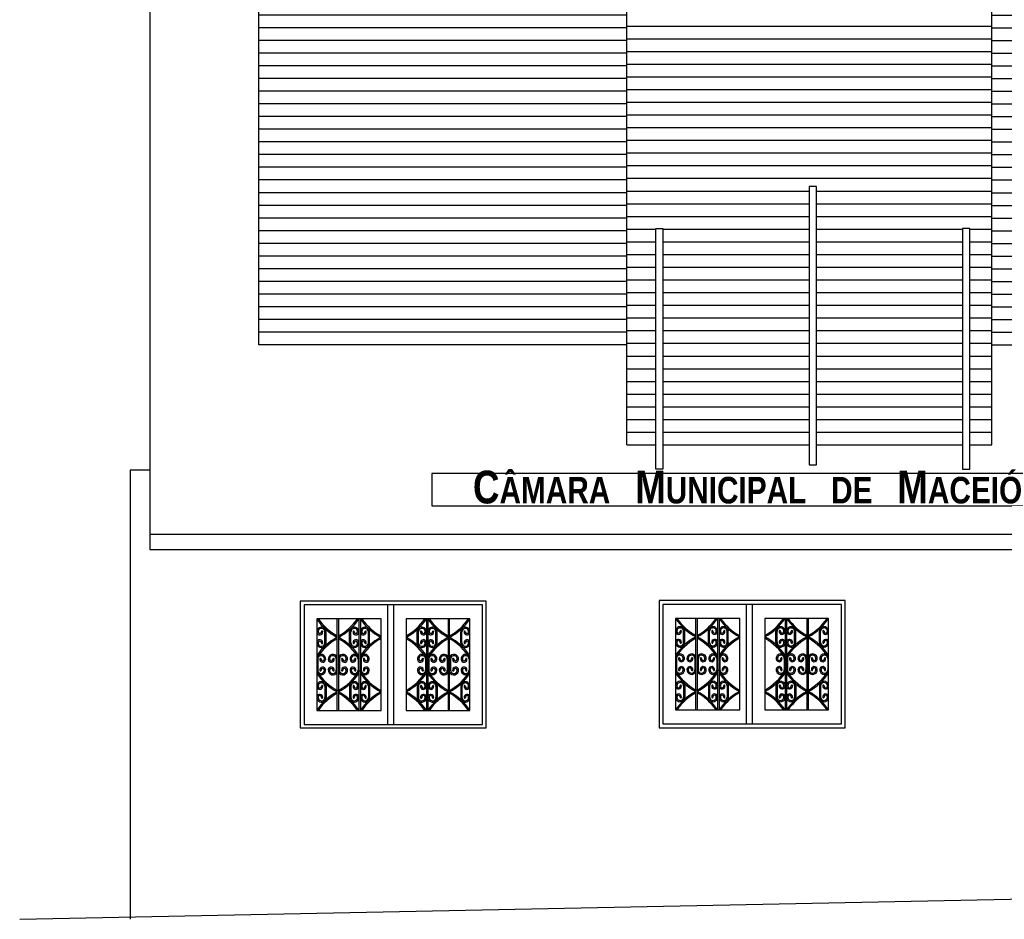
# Model space of a CAD drawing. Header units: inches. Extents: x 340 to 434, y 139 to 254.
# Tile 1 of 256: x 339.7 to 347.46, y 144.66 to 151.75. Entities that reach past the tile are written whole.
import ezdxf

# ---------------------------------------------------------------- set-up
doc = ezdxf.new("R2010")
doc.units = ezdxf.units.IN
doc.header["$MEASUREMENT"] = 0
for name, color, linetype in [('TJ-ESQUADRIA2', 2, 'Continuous'), ('TJ-FACHADA0', 8, 'Continuous'), ('TJ-FACHADA1', 1, 'Continuous'), ('TJ-FACHADA4', 4, 'Continuous'), ('TJ-FACHADA5', 5, 'Continuous')]:
    doc.layers.add(name, color=color, linetype=linetype)
doc.styles.add('AMBIENTES-50', font='sanss___.ttf', dxfattribs={"height": 0.1})

# ---------------------------------------------------------------- blocks, each defined once
blk = doc.blocks.new('*U80')
at = {"layer": 'TJ-FACHADA0'}
blk.add_line((1.4493, 0), (-1.4493, 0), dxfattribs=at)
blk = doc.blocks.new('*U81')
at = {"color": 0, "linetype": 'ByBlock', "lineweight": -2}
for p in [(0, 5.1), (0, 5), (0, 4.9), (0, 4.8), (0, 4.7), (0, 4.6), (0, 4.5), (0, 4.4), (0, 4.3), (0, 4.2), (0, 4.1), (0, 4), (0, 3.9), (0, 3.8), (0, 3.7), (0, 3.6), (0, 3.5), (0, 3.4), (0, 3.3), (0, 3.2), (0, 3.1), (0, 3), (0, 2.9), (0, 2.8), (0, 2.7), (0, 2.6), (0, 2.5), (0, 2.4), (0, 2.3), (0, 2.2), (0, 2.1), (0, 2), (0, 1.9), (0, 1.8), (0, 1.7), (0, 1.6), (0, 1.5), (0, 1.4), (0, 1.3), (0, 1.2), (0, 1.1), (0, 1), (0, 0.9), (0, 0.8), (0, 0.7), (0, 0.6), (0, 0.5), (0, 0.4), (0, 0.3), (0, 0.2), (0, 0.1), (0, 0)]:
    blk.add_blockref('*U80', p, dxfattribs=at)
blk = doc.blocks.new('*U82')
at = {"layer": 'TJ-FACHADA0'}
blk.add_line((-1.4063, 0), (1.4063, 0), dxfattribs=at)
blk = doc.blocks.new('*U83')
at = {"color": 0, "linetype": 'ByBlock', "lineweight": -2}
for p in [(0, 5.1), (0, 5), (0, 4.9), (0, 4.8), (0, 4.7), (0, 4.6), (0, 4.5), (0, 4.4), (0, 4.3), (0, 4.2), (0, 4.1), (0, 4), (0, 3.9), (0, 3.8), (0, 3.7), (0, 3.6), (0, 3.5), (0, 3.4), (0, 3.3), (0, 3.2), (0, 3.1), (0, 3), (0, 2.9), (0, 2.8), (0, 2.7), (0, 2.6), (0, 2.5), (0, 2.4), (0, 2.3), (0, 2.2), (0, 2.1), (0, 2), (0, 1.9), (0, 1.8), (0, 1.7), (0, 1.6), (0, 1.5), (0, 1.4), (0, 1.3), (0, 1.2), (0, 1.1), (0, 1), (0, 0.9), (0, 0.8), (0, 0.7), (0, 0.6), (0, 0.5), (0, 0.4), (0, 0.3), (0, 0.2), (0, 0.1), (0, 0)]:
    blk.add_blockref('*U82', p, dxfattribs=at)

msp = doc.modelspace()

# ---------------------------------------------------------------- linework, layer by layer
at = {"layer": 'TJ-ESQUADRIA2', "color": 1}
for p, q in [((345.4267, 147.1408), (345.4267, 146.1997)), ((345.4729, 147.1408), (345.4729, 146.3097)), ((342.6011, 147.1373), (342.6011, 146.1962)), ((342.6473, 147.1373), (342.6473, 146.3062)), ((342.6473, 146.3062), (342.6473, 146.1962)), ((345.4729, 146.3097), (345.4729, 146.1997))]:
    msp.add_line(p, q, dxfattribs=at)
at = {"layer": 'TJ-ESQUADRIA2', "color": 252}
for p, q in [((342.2041, 146.3062), (342.2041, 147.0273)), ((342.2157, 147.0273), (342.2157, 146.3062)), ((342.3757, 147.0273), (342.3757, 146.3062)), ((342.3873, 147.0273), (342.3873, 146.3062)), ((342.9073, 147.0273), (342.9073, 146.3062)), ((342.9189, 147.0273), (342.9189, 146.3062)), ((343.0789, 147.0273), (343.0789, 146.3062)), ((343.0905, 146.3062), (343.0905, 147.0273)), ((345.0297, 146.3097), (345.0297, 147.0308)), ((345.0413, 147.0308), (345.0413, 146.3097)), ((345.2013, 147.0308), (345.2013, 146.3097)), ((345.2129, 147.0308), (345.2129, 146.3097)), ((345.7329, 147.0308), (345.7329, 146.3097)), ((345.7445, 147.0308), (345.7445, 146.3097)), ((345.9045, 147.0308), (345.9045, 146.3097)), ((345.9161, 146.3097), (345.9161, 147.0308)), ((342.107, 146.8377), (342.107, 146.9258)), ((342.117, 146.8377), (342.117, 146.9258)), ((342.3028, 146.8377), (342.3028, 146.9258)), ((342.3128, 146.8377), (342.3128, 146.9258)), ((342.4502, 146.8377), (342.4502, 146.9258)), ((342.4602, 146.8377), (342.4602, 146.9258)), ((342.8344, 146.8377), (342.8344, 146.9258)), ((342.8444, 146.8377), (342.8444, 146.9258)), ((342.9818, 146.8377), (342.9818, 146.9258)), ((342.9918, 146.8377), (342.9918, 146.9258)), ((343.1776, 146.8377), (343.1776, 146.9258)), ((343.1876, 146.8377), (343.1876, 146.9258)), ((344.9326, 146.8411), (344.9326, 146.9292)), ((344.9426, 146.8411), (344.9426, 146.9292)), ((345.1284, 146.8411), (345.1284, 146.9292)), ((345.1384, 146.8411), (345.1384, 146.9292)), ((345.2758, 146.8411), (345.2758, 146.9292)), ((345.2858, 146.8411), (345.2858, 146.9292)), ((345.66, 146.8411), (345.66, 146.9292)), ((345.67, 146.8411), (345.67, 146.9292)), ((345.8074, 146.8411), (345.8074, 146.9292)), ((345.8174, 146.8411), (345.8174, 146.9292)), ((346.0032, 146.8411), (346.0032, 146.9292)), ((346.0132, 146.8411), (346.0132, 146.9292)), ((342.0512, 146.7108), (342.0512, 146.6227)), ((342.197, 146.7108), (342.197, 146.6227)), ((342.2228, 146.7108), (342.2228, 146.6227)), ((342.3686, 146.7108), (342.3686, 146.6227)), ((342.3944, 146.7108), (342.3944, 146.6227)), ((342.9002, 146.7108), (342.9002, 146.6227)), ((342.926, 146.7108), (342.926, 146.6227)), ((343.0718, 146.7108), (343.0718, 146.6227)), ((343.0976, 146.7108), (343.0976, 146.6227)), ((343.2434, 146.7108), (343.2434, 146.6227)), ((344.8768, 146.7143), (344.8768, 146.6262)), ((345.0226, 146.7143), (345.0226, 146.6262)), ((345.0484, 146.7143), (345.0484, 146.6262)), ((345.1942, 146.7143), (345.1942, 146.6262)), ((345.22, 146.7143), (345.22, 146.6262)), ((345.7258, 146.7143), (345.7258, 146.6262)), ((345.7516, 146.7143), (345.7516, 146.6262)), ((345.8974, 146.7143), (345.8974, 146.6262)), ((345.9232, 146.7143), (345.9232, 146.6262)), ((346.069, 146.7143), (346.069, 146.6262)), ((342.3873, 146.616), (342.3757, 146.616)), ((342.9073, 146.616), (342.9189, 146.616)), ((345.2129, 146.6195), (345.2013, 146.6195)), ((345.7329, 146.6195), (345.7445, 146.6195)), ((342.107, 146.4959), (342.107, 146.4078)), ((342.117, 146.4959), (342.117, 146.4078)), ((342.2157, 146.4632), (342.2041, 146.4632)), ((342.3028, 146.4959), (342.3028, 146.4078)), ((342.3128, 146.4959), (342.3128, 146.4078)), ((342.4502, 146.4959), (342.4502, 146.4078)), ((342.4602, 146.4959), (342.4602, 146.4078)), ((342.8344, 146.4959), (342.8344, 146.4078)), ((342.8444, 146.4959), (342.8444, 146.4078)), ((342.9818, 146.4959), (342.9818, 146.4078)), ((342.9918, 146.4959), (342.9918, 146.4078)), ((343.0789, 146.4632), (343.0905, 146.4632)), ((343.1776, 146.4959), (343.1776, 146.4078)), ((343.1876, 146.4959), (343.1876, 146.4078)), ((344.9326, 146.4993), (344.9326, 146.4112)), ((344.9426, 146.4993), (344.9426, 146.4112)), ((345.0413, 146.4667), (345.0297, 146.4667)), ((345.1284, 146.4993), (345.1284, 146.4112)), ((345.1384, 146.4993), (345.1384, 146.4112)), ((345.2758, 146.4993), (345.2758, 146.4112)), ((345.2858, 146.4993), (345.2858, 146.4112)), ((345.66, 146.4993), (345.66, 146.4112)), ((345.67, 146.4993), (345.67, 146.4112)), ((345.8074, 146.4993), (345.8074, 146.4112)), ((345.8174, 146.4993), (345.8174, 146.4112)), ((345.9045, 146.4667), (345.9161, 146.4667)), ((346.0032, 146.4993), (346.0032, 146.4112)), ((346.0132, 146.4993), (346.0132, 146.4112))]:
    msp.add_line(p, q, dxfattribs=at)
at = {"layer": 'TJ-ESQUADRIA2'}
for points in [[(341.9141, 146.1697), (343.3793, 146.1697), (343.3793, 147.1673), (341.9141, 147.1673)], [(344.7397, 146.1697), (346.2061, 146.1697), (346.2061, 147.1708), (344.7397, 147.1708)], [(344.7697, 146.1997), (346.1761, 146.1997), (346.1761, 147.1408), (344.7697, 147.1408)], [(341.9441, 146.1962), (343.3505, 146.1962), (343.3505, 147.1373), (341.9441, 147.1373)]]:
    msp.add_lwpolyline(points, close=True, dxfattribs=at)
at = {"layer": 'TJ-ESQUADRIA2', "color": 1}
for points in [[(342.5511, 147.0273), (342.0441, 147.0273), (342.0441, 146.3062), (342.5511, 146.3062)], [(342.7473, 147.0273), (342.7473, 146.3062), (343.2505, 146.3062), (343.2505, 147.0273)], [(345.3767, 147.0308), (344.8697, 147.0308), (344.8697, 146.3097), (345.3767, 146.3097)], [(345.5729, 147.0308), (345.5729, 146.3097), (346.0761, 146.3097), (346.0761, 147.0308)]]:
    msp.add_lwpolyline(points, close=True, dxfattribs=at)
at = {"layer": 'TJ-ESQUADRIA2', "color": 252}
for centre, radius, start, end in [((342.4134, 147.2724), 0.4433, 213.57369, 241.82247), ((342.4134, 147.2724), 0.4333, 214.45601, 241.11165), ((342.0064, 147.2724), 0.4433, 298.17753, 326.42631), ((342.0064, 147.2724), 0.4333, 298.88835, 325.54399), ((342.7566, 147.2724), 0.4433, 213.57369, 241.82247), ((342.7566, 147.2724), 0.4333, 214.45601, 241.11165), ((342.538, 147.2724), 0.4433, 298.17753, 326.42631), ((342.538, 147.2724), 0.4333, 298.88835, 325.54399), ((343.2882, 147.2724), 0.4433, 213.57369, 241.82247), ((343.2882, 147.2724), 0.4333, 214.45601, 241.11165), ((342.8812, 147.2724), 0.4433, 298.17753, 326.42631), ((342.8812, 147.2724), 0.4333, 298.88835, 325.54399), ((345.239, 147.2759), 0.4433, 213.57369, 241.82247), ((345.239, 147.2759), 0.4333, 214.45601, 241.11165), ((344.832, 147.2759), 0.4433, 298.17753, 326.42631), ((344.832, 147.2759), 0.4333, 298.88835, 325.54399), ((345.5822, 147.2759), 0.4433, 213.57369, 241.82247), ((345.5822, 147.2759), 0.4333, 214.45601, 241.11165), ((345.3636, 147.2759), 0.4433, 298.17753, 326.42631), ((345.3636, 147.2759), 0.4333, 298.88835, 325.54399), ((346.1138, 147.2759), 0.4433, 213.57369, 241.82247), ((346.1138, 147.2759), 0.4333, 214.45601, 241.11165), ((345.7068, 147.2759), 0.4433, 298.17753, 326.42631), ((345.7068, 147.2759), 0.4333, 298.88835, 325.54399), ((342.0806, 146.9258), 0.0365, 0, 186.83296), ((342.0674, 146.9243), 0.0232, 187.11851, 6.5474), ((342.0806, 146.9258), 0.0265, 0, 186.83296), ((342.0674, 146.9243), 0.0132, 187.11851, 6.5474), ((342.0855, 146.9267), 0.00501, 2.69298, 190.40182), ((342.3393, 146.9258), 0.0365, 353.16704, 180), ((342.3393, 146.9258), 0.0265, 353.16704, 180), ((342.3524, 146.9243), 0.0232, 173.4526, 352.88149), ((342.3343, 146.9267), 0.00501, 349.59818, 177.30702), ((342.3524, 146.9243), 0.0132, 173.4526, 352.88149), ((342.4238, 146.9258), 0.0365, 0, 186.83296), ((342.4106, 146.9243), 0.0232, 187.11851, 6.5474), ((342.4238, 146.9258), 0.0265, 0, 186.83296), ((342.4106, 146.9243), 0.0132, 187.11851, 6.5474), ((342.4287, 146.9267), 0.00501, 2.69298, 190.40182), ((342.8709, 146.9258), 0.0365, 353.16704, 180), ((342.8709, 146.9258), 0.0265, 353.16704, 180), ((342.884, 146.9243), 0.0232, 173.4526, 352.88149), ((342.8659, 146.9267), 0.00501, 349.59818, 177.30702), ((342.884, 146.9243), 0.0132, 173.4526, 352.88149), ((342.9554, 146.9258), 0.0365, 0, 186.83296), ((342.9422, 146.9243), 0.0232, 187.11851, 6.5474), ((342.9554, 146.9258), 0.0265, 0, 186.83296), ((342.9422, 146.9243), 0.0132, 187.11851, 6.5474), ((342.9603, 146.9267), 0.00501, 2.69298, 190.40182), ((343.214, 146.9258), 0.0365, 353.16704, 180), ((343.214, 146.9258), 0.0265, 353.16704, 180), ((343.2272, 146.9243), 0.0232, 173.4526, 352.88149), ((343.2091, 146.9267), 0.00501, 349.59818, 177.30702), ((343.2272, 146.9243), 0.0132, 173.4526, 352.88149), ((344.9062, 146.9292), 0.0365, 0, 186.83296), ((344.893, 146.9277), 0.0232, 187.11851, 6.5474), ((344.9062, 146.9292), 0.0265, 0, 186.83296), ((344.893, 146.9277), 0.0132, 187.11851, 6.5474), ((344.9111, 146.9301), 0.00501, 2.69298, 190.40182), ((345.1648, 146.9292), 0.0365, 353.16704, 180), ((345.1648, 146.9292), 0.0265, 353.16704, 180), ((345.178, 146.9277), 0.0232, 173.4526, 352.88149), ((345.1599, 146.9301), 0.00501, 349.59818, 177.30702), ((345.178, 146.9277), 0.0132, 173.4526, 352.88149), ((345.2494, 146.9292), 0.0365, 0, 186.83296), ((345.2362, 146.9277), 0.0232, 187.11851, 6.5474), ((345.2494, 146.9292), 0.0265, 0, 186.83296), ((345.2362, 146.9277), 0.0132, 187.11851, 6.5474), ((345.2543, 146.9301), 0.00501, 2.69298, 190.40182), ((345.6964, 146.9292), 0.0365, 353.16704, 180), ((345.6964, 146.9292), 0.0265, 353.16704, 180), ((345.7096, 146.9277), 0.0232, 173.4526, 352.88149), ((345.6915, 146.9301), 0.00501, 349.59818, 177.30702), ((345.7096, 146.9277), 0.0132, 173.4526, 352.88149), ((345.7809, 146.9292), 0.0365, 0, 186.83296), ((345.7678, 146.9277), 0.0232, 187.11851, 6.5474), ((345.7809, 146.9292), 0.0265, 0, 186.83296), ((345.7678, 146.9277), 0.0132, 187.11851, 6.5474), ((345.7859, 146.9301), 0.00501, 2.69298, 190.40182), ((346.0396, 146.9292), 0.0365, 353.16704, 180), ((346.0396, 146.9292), 0.0265, 353.16704, 180), ((346.0528, 146.9277), 0.0232, 173.4526, 352.88149), ((346.0347, 146.9301), 0.00501, 349.59818, 177.30702), ((346.0528, 146.9277), 0.0132, 173.4526, 352.88149), ((342.4134, 146.491), 0.4433, 118.17753, 146.42631), ((342.4134, 146.491), 0.4333, 118.88835, 148.47434), ((342.0806, 146.8377), 0.0365, 173.16704, 0), ((342.0674, 146.8392), 0.0232, 353.4526, 172.88149), ((342.0806, 146.8377), 0.0265, 173.16704, 0), ((342.0674, 146.8392), 0.0132, 353.4526, 172.88149), ((342.0855, 146.8368), 0.00501, 169.59818, 357.30702), ((342.0064, 146.491), 0.4433, 33.57369, 61.82247), ((342.0064, 146.491), 0.4333, 31.52566, 61.11165), ((342.3393, 146.8377), 0.0365, 180, 6.83296), ((342.3393, 146.8377), 0.0265, 180, 6.83296), ((342.3524, 146.8392), 0.0232, 7.11851, 186.5474), ((342.3343, 146.8368), 0.00501, 182.69298, 10.40182), ((342.3524, 146.8392), 0.0132, 7.11851, 186.5474), ((342.7566, 146.491), 0.4433, 118.17753, 146.42631), ((342.7566, 146.491), 0.4333, 118.88835, 148.47434), ((342.4238, 146.8377), 0.0365, 173.16704, 0), ((342.4106, 146.8392), 0.0232, 353.4526, 172.88149), ((342.4238, 146.8377), 0.0265, 173.16704, 0), ((342.4106, 146.8392), 0.0132, 353.4526, 172.88149), ((342.4287, 146.8368), 0.00501, 169.59818, 357.30702), ((342.538, 146.491), 0.4433, 33.57369, 61.82247), ((342.538, 146.491), 0.4333, 31.52566, 61.11165), ((342.8709, 146.8377), 0.0365, 180, 6.83296), ((342.8709, 146.8377), 0.0265, 180, 6.83296), ((342.884, 146.8392), 0.0232, 7.11851, 186.5474), ((342.8659, 146.8368), 0.00501, 182.69298, 10.40182), ((342.884, 146.8392), 0.0132, 7.11851, 186.5474), ((343.2882, 146.491), 0.4433, 118.17753, 146.42631), ((343.2882, 146.491), 0.4333, 118.88835, 148.47434), ((342.9554, 146.8377), 0.0365, 173.16704, 0), ((342.9422, 146.8392), 0.0232, 353.4526, 172.88149), ((342.9554, 146.8377), 0.0265, 173.16704, 0), ((342.9422, 146.8392), 0.0132, 353.4526, 172.88149), ((342.9603, 146.8368), 0.00501, 169.59818, 357.30702), ((342.8812, 146.491), 0.4433, 33.57369, 61.82247), ((342.8812, 146.491), 0.4333, 31.52566, 61.11165), ((343.214, 146.8377), 0.0365, 180, 6.83296), ((343.214, 146.8377), 0.0265, 180, 6.83296), ((343.2272, 146.8392), 0.0232, 7.11851, 186.5474), ((343.2091, 146.8368), 0.00501, 182.69298, 10.40182), ((343.2272, 146.8392), 0.0132, 7.11851, 186.5474), ((345.239, 146.4945), 0.4433, 118.17753, 146.42631), ((345.239, 146.4945), 0.4333, 118.88835, 148.47434), ((344.9062, 146.8411), 0.0365, 173.16704, 0), ((344.893, 146.8426), 0.0232, 353.4526, 172.88149), ((344.9062, 146.8411), 0.0265, 173.16704, 0), ((344.893, 146.8426), 0.0132, 353.4526, 172.88149), ((344.9111, 146.8402), 0.00501, 169.59818, 357.30702), ((344.832, 146.4945), 0.4433, 33.57369, 61.82247), ((344.832, 146.4945), 0.4333, 31.52566, 61.11165), ((345.1648, 146.8411), 0.0365, 180, 6.83296), ((345.1648, 146.8411), 0.0265, 180, 6.83296), ((345.178, 146.8426), 0.0232, 7.11851, 186.5474), ((345.1599, 146.8402), 0.00501, 182.69298, 10.40182), ((345.178, 146.8426), 0.0132, 7.11851, 186.5474), ((345.5822, 146.4945), 0.4433, 118.17753, 146.42631), ((345.5822, 146.4945), 0.4333, 118.88835, 148.47434), ((345.2494, 146.8411), 0.0365, 173.16704, 0), ((345.2362, 146.8426), 0.0232, 353.4526, 172.88149), ((345.2494, 146.8411), 0.0265, 173.16704, 0), ((345.2362, 146.8426), 0.0132, 353.4526, 172.88149), ((345.2543, 146.8402), 0.00501, 169.59818, 357.30702), ((345.3636, 146.4945), 0.4433, 33.57369, 61.82247), ((345.3636, 146.4945), 0.4333, 31.52566, 61.11165), ((345.6964, 146.8411), 0.0365, 180, 6.83296), ((345.6964, 146.8411), 0.0265, 180, 6.83296), ((345.7096, 146.8426), 0.0232, 7.11851, 186.5474), ((345.6915, 146.8402), 0.00501, 182.69298, 10.40182), ((345.7096, 146.8426), 0.0132, 7.11851, 186.5474), ((346.1138, 146.4945), 0.4433, 118.17753, 146.42631), ((346.1138, 146.4945), 0.4333, 118.88835, 148.47434), ((345.7809, 146.8411), 0.0365, 173.16704, 0), ((345.7678, 146.8426), 0.0232, 353.4526, 172.88149), ((345.7809, 146.8411), 0.0265, 173.16704, 0), ((345.7678, 146.8426), 0.0132, 353.4526, 172.88149), ((345.7859, 146.8402), 0.00501, 169.59818, 357.30702), ((345.7068, 146.4945), 0.4433, 33.57369, 61.82247), ((345.7068, 146.4945), 0.4333, 31.52566, 61.11165), ((346.0396, 146.8411), 0.0365, 180, 6.83296), ((346.0396, 146.8411), 0.0265, 180, 6.83296), ((346.0528, 146.8426), 0.0232, 7.11851, 186.5474), ((346.0347, 146.8402), 0.00501, 182.69298, 10.40182), ((346.0528, 146.8426), 0.0132, 7.11851, 186.5474), ((344.9033, 146.7143), 0.0365, 353.16704, 116.74832), ((344.9962, 146.7143), 0.0365, 22.99548, 186.83296), ((345.0749, 146.7143), 0.0365, 353.16704, 157.00452), ((345.1677, 146.7143), 0.0365, 63.25168, 186.83296), ((345.2465, 146.7143), 0.0365, 353.16704, 116.74832), ((345.6993, 146.7143), 0.0365, 63.25168, 186.83296), ((345.778, 146.7143), 0.0365, 353.16704, 116.74832), ((345.8709, 146.7143), 0.0365, 22.99548, 186.83296), ((345.9496, 146.7143), 0.0365, 353.16704, 157.00452), ((346.0425, 146.7143), 0.0365, 63.25168, 186.83296), ((342.0777, 146.7108), 0.0265, 353.16704, 180), ((342.0777, 146.7108), 0.0365, 353.16704, 116.74832), ((342.0908, 146.7093), 0.0232, 173.4526, 352.88149), ((342.0728, 146.7117), 0.00501, 349.59818, 177.30702), ((342.0908, 146.7093), 0.0132, 173.4526, 352.88149), ((342.1706, 146.7108), 0.0365, 22.99548, 186.83296), ((342.1574, 146.7093), 0.0232, 187.11851, 6.5474), ((342.1706, 146.7108), 0.0265, 0, 186.83296), ((342.1574, 146.7093), 0.0132, 187.11851, 6.5474), ((342.1755, 146.7117), 0.00501, 2.69298, 190.40182), ((342.2493, 146.7108), 0.0365, 353.16704, 157.00452), ((342.2493, 146.7108), 0.0265, 353.16704, 180), ((342.2624, 146.7093), 0.0232, 173.4526, 352.88149), ((342.2444, 146.7117), 0.00501, 349.59818, 177.30702), ((342.2624, 146.7093), 0.0132, 173.4526, 352.88149), ((342.3422, 146.7108), 0.0365, 63.25168, 186.83296), ((342.329, 146.7093), 0.0232, 187.11851, 6.5474), ((342.3422, 146.7108), 0.0265, 0, 186.83296), ((342.329, 146.7093), 0.0132, 187.11851, 6.5474), ((342.3471, 146.7117), 0.00501, 2.69298, 190.40182), ((342.4209, 146.7108), 0.0265, 353.16704, 180), ((342.4209, 146.7108), 0.0365, 353.16704, 116.74832), ((342.434, 146.7093), 0.0232, 173.4526, 352.88149), ((342.4159, 146.7117), 0.00501, 349.59818, 177.30702), ((342.434, 146.7093), 0.0132, 173.4526, 352.88149), ((342.8738, 146.7108), 0.0365, 63.25168, 186.83296), ((342.8606, 146.7093), 0.0232, 187.11851, 6.5474), ((342.8738, 146.7108), 0.0265, 0, 186.83296), ((342.8606, 146.7093), 0.0132, 187.11851, 6.5474), ((342.8787, 146.7117), 0.00501, 2.69298, 190.40182), ((342.9525, 146.7108), 0.0265, 353.16704, 180), ((342.9525, 146.7108), 0.0365, 353.16704, 116.74832), ((342.9656, 146.7093), 0.0232, 173.4526, 352.88149), ((342.9475, 146.7117), 0.00501, 349.59818, 177.30702), ((342.9656, 146.7093), 0.0132, 173.4526, 352.88149), ((343.0453, 146.7108), 0.0365, 22.99548, 186.83296), ((343.0322, 146.7093), 0.0232, 187.11851, 6.5474), ((343.0453, 146.7108), 0.0265, 0, 186.83296), ((343.0322, 146.7093), 0.0132, 187.11851, 6.5474), ((343.0503, 146.7117), 0.00501, 2.69298, 190.40182), ((343.1241, 146.7108), 0.0365, 353.16704, 157.00452), ((343.1241, 146.7108), 0.0265, 353.16704, 180), ((343.1372, 146.7093), 0.0232, 173.4526, 352.88149), ((343.1191, 146.7117), 0.00501, 349.59818, 177.30702), ((343.1372, 146.7093), 0.0132, 173.4526, 352.88149), ((343.2169, 146.7108), 0.0365, 63.25168, 186.83296), ((343.2038, 146.7093), 0.0232, 187.11851, 6.5474), ((343.2169, 146.7108), 0.0265, 0, 186.83296), ((343.2038, 146.7093), 0.0132, 187.11851, 6.5474), ((343.2219, 146.7117), 0.00501, 2.69298, 190.40182), ((344.9033, 146.7143), 0.0265, 353.16704, 180), ((344.9164, 146.7128), 0.0232, 173.4526, 352.88149), ((344.8983, 146.7152), 0.00501, 349.59818, 177.30702), ((344.9164, 146.7128), 0.0132, 173.4526, 352.88149), ((344.983, 146.7128), 0.0232, 187.11851, 6.5474), ((344.9962, 146.7143), 0.0265, 0, 186.83296), ((344.983, 146.7128), 0.0132, 187.11851, 6.5474), ((345.0011, 146.7152), 0.00501, 2.69298, 190.40182), ((345.0749, 146.7143), 0.0265, 353.16704, 180), ((345.088, 146.7128), 0.0232, 173.4526, 352.88149), ((345.0699, 146.7152), 0.00501, 349.59818, 177.30702), ((345.088, 146.7128), 0.0132, 173.4526, 352.88149), ((345.1546, 146.7128), 0.0232, 187.11851, 6.5474), ((345.1677, 146.7143), 0.0265, 0, 186.83296), ((345.1546, 146.7128), 0.0132, 187.11851, 6.5474), ((345.1727, 146.7152), 0.00501, 2.69298, 190.40182), ((345.2465, 146.7143), 0.0265, 353.16704, 180), ((345.2596, 146.7128), 0.0232, 173.4526, 352.88149), ((345.2415, 146.7152), 0.00501, 349.59818, 177.30702), ((345.2596, 146.7128), 0.0132, 173.4526, 352.88149), ((345.6862, 146.7128), 0.0232, 187.11851, 6.5474), ((345.6993, 146.7143), 0.0265, 0, 186.83296), ((345.6862, 146.7128), 0.0132, 187.11851, 6.5474), ((345.7043, 146.7152), 0.00501, 2.69298, 190.40182), ((345.778, 146.7143), 0.0265, 353.16704, 180), ((345.7912, 146.7128), 0.0232, 173.4526, 352.88149), ((345.7731, 146.7152), 0.00501, 349.59818, 177.30702), ((345.7912, 146.7128), 0.0132, 173.4526, 352.88149), ((345.8578, 146.7128), 0.0232, 187.11851, 6.5474), ((345.8709, 146.7143), 0.0265, 0, 186.83296), ((345.8578, 146.7128), 0.0132, 187.11851, 6.5474), ((345.8759, 146.7152), 0.00501, 2.69298, 190.40182), ((345.9496, 146.7143), 0.0265, 353.16704, 180), ((345.9628, 146.7128), 0.0232, 173.4526, 352.88149), ((345.9447, 146.7152), 0.00501, 349.59818, 177.30702), ((345.9628, 146.7128), 0.0132, 173.4526, 352.88149), ((346.0294, 146.7128), 0.0232, 187.11851, 6.5474), ((346.0425, 146.7143), 0.0265, 0, 186.83296), ((346.0294, 146.7128), 0.0132, 187.11851, 6.5474), ((346.0474, 146.7152), 0.00501, 2.69298, 190.40182), ((342.4134, 146.8425), 0.4333, 211.52566, 241.11165), ((342.4134, 146.8425), 0.4433, 213.57369, 241.82247), ((342.0777, 146.6227), 0.0265, 180, 6.83296), ((342.0777, 146.6227), 0.0365, 243.25168, 6.83296), ((342.0908, 146.6242), 0.0232, 7.11851, 186.5474), ((342.0728, 146.6218), 0.00501, 182.69298, 10.40182), ((342.0908, 146.6242), 0.0132, 7.11851, 186.5474), ((342.1706, 146.6227), 0.0365, 173.16704, 337.00452), ((342.1574, 146.6242), 0.0232, 353.4526, 172.88149), ((342.1706, 146.6227), 0.0265, 173.16704, 0), ((342.1574, 146.6242), 0.0132, 353.4526, 172.88149), ((342.1755, 146.6218), 0.00501, 169.59818, 357.30702), ((342.2493, 146.6227), 0.0365, 202.99548, 6.83296), ((342.0064, 146.8425), 0.4333, 298.88835, 328.47434), ((342.0064, 146.8425), 0.4433, 298.17753, 326.42631), ((342.2493, 146.6227), 0.0265, 180, 6.83296), ((342.2624, 146.6242), 0.0232, 7.11851, 186.5474), ((342.2444, 146.6218), 0.00501, 182.69298, 10.40182), ((342.2624, 146.6242), 0.0132, 7.11851, 186.5474), ((342.3422, 146.6227), 0.0365, 173.16704, 296.74832), ((342.329, 146.6242), 0.0232, 353.4526, 172.88149), ((342.3422, 146.6227), 0.0265, 173.16704, 0), ((342.329, 146.6242), 0.0132, 353.4526, 172.88149), ((342.3471, 146.6218), 0.00501, 169.59818, 357.30702), ((342.7566, 146.8425), 0.4333, 211.52566, 241.11165), ((342.7566, 146.8425), 0.4433, 213.57369, 241.82247), ((342.4209, 146.6227), 0.0265, 180, 6.83296), ((342.4209, 146.6227), 0.0365, 243.25168, 6.83296), ((342.434, 146.6242), 0.0232, 7.11851, 186.5474), ((342.4159, 146.6218), 0.00501, 182.69298, 10.40182), ((342.434, 146.6242), 0.0132, 7.11851, 186.5474), ((342.538, 146.8425), 0.4333, 298.88835, 328.47434), ((342.538, 146.8425), 0.4433, 298.17753, 326.42631), ((342.8738, 146.6227), 0.0365, 173.16704, 296.74832), ((342.8606, 146.6242), 0.0232, 353.4526, 172.88149), ((342.8738, 146.6227), 0.0265, 173.16704, 0), ((342.8606, 146.6242), 0.0132, 353.4526, 172.88149), ((342.8787, 146.6218), 0.00501, 169.59818, 357.30702), ((343.2882, 146.8425), 0.4333, 211.52566, 241.11165), ((343.2882, 146.8425), 0.4433, 213.57369, 241.82247), ((342.9525, 146.6227), 0.0265, 180, 6.83296), ((342.9525, 146.6227), 0.0365, 243.25168, 6.83296), ((342.9656, 146.6242), 0.0232, 7.11851, 186.5474), ((342.9475, 146.6218), 0.00501, 182.69298, 10.40182), ((342.9656, 146.6242), 0.0132, 7.11851, 186.5474), ((343.0453, 146.6227), 0.0365, 173.16704, 337.00452), ((343.0322, 146.6242), 0.0232, 353.4526, 172.88149), ((343.0453, 146.6227), 0.0265, 173.16704, 0), ((343.0322, 146.6242), 0.0132, 353.4526, 172.88149), ((343.0503, 146.6218), 0.00501, 169.59818, 357.30702), ((343.1241, 146.6227), 0.0365, 202.99548, 6.83296), ((342.8812, 146.8425), 0.4333, 298.88835, 328.47434), ((342.8812, 146.8425), 0.4433, 298.17753, 326.42631), ((343.1241, 146.6227), 0.0265, 180, 6.83296), ((343.1372, 146.6242), 0.0232, 7.11851, 186.5474), ((343.1191, 146.6218), 0.00501, 182.69298, 10.40182), ((343.1372, 146.6242), 0.0132, 7.11851, 186.5474), ((343.2169, 146.6227), 0.0365, 173.16704, 296.74832), ((343.2038, 146.6242), 0.0232, 353.4526, 172.88149), ((343.2169, 146.6227), 0.0265, 173.16704, 0), ((343.2038, 146.6242), 0.0132, 353.4526, 172.88149), ((343.2219, 146.6218), 0.00501, 169.59818, 357.30702), ((345.239, 146.846), 0.4333, 211.52566, 241.11165), ((345.239, 146.846), 0.4433, 213.57369, 241.82247), ((344.9033, 146.6262), 0.0265, 180, 6.83296), ((344.9033, 146.6262), 0.0365, 243.25168, 6.83296), ((344.9164, 146.6277), 0.0232, 7.11851, 186.5474), ((344.8983, 146.6253), 0.00501, 182.69298, 10.40182), ((344.9164, 146.6277), 0.0132, 7.11851, 186.5474), ((344.9962, 146.6262), 0.0365, 173.16704, 337.00452), ((344.983, 146.6277), 0.0232, 353.4526, 172.88149), ((344.9962, 146.6262), 0.0265, 173.16704, 0), ((344.983, 146.6277), 0.0132, 353.4526, 172.88149), ((345.0011, 146.6253), 0.00501, 169.59818, 357.30702), ((345.0749, 146.6262), 0.0365, 202.99548, 6.83296), ((344.832, 146.846), 0.4333, 298.88835, 328.47434), ((344.832, 146.846), 0.4433, 298.17753, 326.42631), ((345.0749, 146.6262), 0.0265, 180, 6.83296), ((345.088, 146.6277), 0.0232, 7.11851, 186.5474), ((345.0699, 146.6253), 0.00501, 182.69298, 10.40182), ((345.088, 146.6277), 0.0132, 7.11851, 186.5474), ((345.1677, 146.6262), 0.0365, 173.16704, 296.74832), ((345.1546, 146.6277), 0.0232, 353.4526, 172.88149), ((345.1677, 146.6262), 0.0265, 173.16704, 0), ((345.1546, 146.6277), 0.0132, 353.4526, 172.88149), ((345.1727, 146.6253), 0.00501, 169.59818, 357.30702), ((345.5822, 146.846), 0.4333, 211.52566, 241.11165), ((345.5822, 146.846), 0.4433, 213.57369, 241.82247), ((345.2465, 146.6262), 0.0265, 180, 6.83296), ((345.2465, 146.6262), 0.0365, 243.25168, 6.83296), ((345.2596, 146.6277), 0.0232, 7.11851, 186.5474), ((345.2415, 146.6253), 0.00501, 182.69298, 10.40182), ((345.2596, 146.6277), 0.0132, 7.11851, 186.5474), ((345.3636, 146.846), 0.4333, 298.88835, 328.47434), ((345.3636, 146.846), 0.4433, 298.17753, 326.42631), ((345.6993, 146.6262), 0.0365, 173.16704, 296.74832), ((345.6862, 146.6277), 0.0232, 353.4526, 172.88149), ((345.6993, 146.6262), 0.0265, 173.16704, 0), ((345.6862, 146.6277), 0.0132, 353.4526, 172.88149), ((345.7043, 146.6253), 0.00501, 169.59818, 357.30702), ((346.1138, 146.846), 0.4333, 211.52566, 241.11165), ((346.1138, 146.846), 0.4433, 213.57369, 241.82247), ((345.778, 146.6262), 0.0265, 180, 6.83296), ((345.778, 146.6262), 0.0365, 243.25168, 6.83296), ((345.7912, 146.6277), 0.0232, 7.11851, 186.5474), ((345.7731, 146.6253), 0.00501, 182.69298, 10.40182), ((345.7912, 146.6277), 0.0132, 7.11851, 186.5474), ((345.8709, 146.6262), 0.0365, 173.16704, 337.00452), ((345.8578, 146.6277), 0.0232, 353.4526, 172.88149), ((345.8709, 146.6262), 0.0265, 173.16704, 0), ((345.8578, 146.6277), 0.0132, 353.4526, 172.88149), ((345.8759, 146.6253), 0.00501, 169.59818, 357.30702), ((345.9496, 146.6262), 0.0365, 202.99548, 6.83296), ((345.7068, 146.846), 0.4333, 298.88835, 328.47434), ((345.7068, 146.846), 0.4433, 298.17753, 326.42631), ((345.9496, 146.6262), 0.0265, 180, 6.83296), ((345.9628, 146.6277), 0.0232, 7.11851, 186.5474), ((345.9447, 146.6253), 0.00501, 182.69298, 10.40182), ((345.9628, 146.6277), 0.0132, 7.11851, 186.5474), ((346.0425, 146.6262), 0.0365, 173.16704, 296.74832), ((346.0294, 146.6277), 0.0232, 353.4526, 172.88149), ((346.0425, 146.6262), 0.0265, 173.16704, 0), ((346.0294, 146.6277), 0.0132, 353.4526, 172.88149), ((346.0474, 146.6253), 0.00501, 169.59818, 357.30702), ((342.0806, 146.4959), 0.0365, 0, 186.83296), ((342.0806, 146.4959), 0.0265, 0, 186.83296), ((342.3393, 146.4959), 0.0365, 353.16704, 180), ((342.3393, 146.4959), 0.0265, 353.16704, 180), ((342.4238, 146.4959), 0.0365, 0, 186.83296), ((342.4238, 146.4959), 0.0265, 0, 186.83296), ((342.8709, 146.4959), 0.0365, 353.16704, 180), ((342.8709, 146.4959), 0.0265, 353.16704, 180), ((342.9554, 146.4959), 0.0365, 0, 186.83296), ((342.9554, 146.4959), 0.0265, 0, 186.83296), ((343.214, 146.4959), 0.0365, 353.16704, 180), ((343.214, 146.4959), 0.0265, 353.16704, 180), ((344.9062, 146.4993), 0.0365, 0, 186.83296), ((344.9062, 146.4993), 0.0265, 0, 186.83296), ((345.1648, 146.4993), 0.0365, 353.16704, 180), ((345.1648, 146.4993), 0.0265, 353.16704, 180), ((345.2494, 146.4993), 0.0365, 0, 186.83296), ((345.2494, 146.4993), 0.0265, 0, 186.83296), ((345.6964, 146.4993), 0.0365, 353.16704, 180), ((345.6964, 146.4993), 0.0265, 353.16704, 180), ((345.7809, 146.4993), 0.0365, 0, 186.83296), ((345.7809, 146.4993), 0.0265, 0, 186.83296), ((346.0396, 146.4993), 0.0365, 353.16704, 180), ((346.0396, 146.4993), 0.0265, 353.16704, 180), ((342.4134, 146.0611), 0.4433, 118.17753, 146.42631), ((342.0674, 146.4944), 0.0232, 187.11851, 6.5474), ((342.0674, 146.4944), 0.0132, 187.11851, 6.5474), ((342.4134, 146.0611), 0.4333, 118.88835, 145.54399), ((342.0855, 146.4968), 0.00501, 2.69298, 190.40182), ((342.0064, 146.0611), 0.4433, 33.57369, 61.82247), ((342.0064, 146.0611), 0.4333, 34.45601, 61.11165), ((342.3524, 146.4944), 0.0232, 173.4526, 352.88149), ((342.3343, 146.4968), 0.00501, 349.59818, 177.30702), ((342.3524, 146.4944), 0.0132, 173.4526, 352.88149), ((342.7566, 146.0611), 0.4433, 118.17753, 146.42631), ((342.4106, 146.4944), 0.0232, 187.11851, 6.5474), ((342.4106, 146.4944), 0.0132, 187.11851, 6.5474), ((342.7566, 146.0611), 0.4333, 118.88835, 145.54399), ((342.4287, 146.4968), 0.00501, 2.69298, 190.40182), ((342.538, 146.0611), 0.4433, 33.57369, 61.82247), ((342.538, 146.0611), 0.4333, 34.45601, 61.11165), ((342.884, 146.4944), 0.0232, 173.4526, 352.88149), ((342.8659, 146.4968), 0.00501, 349.59818, 177.30702), ((342.884, 146.4944), 0.0132, 173.4526, 352.88149), ((343.2882, 146.0611), 0.4433, 118.17753, 146.42631), ((342.9422, 146.4944), 0.0232, 187.11851, 6.5474), ((342.9422, 146.4944), 0.0132, 187.11851, 6.5474), ((343.2882, 146.0611), 0.4333, 118.88835, 145.54399), ((342.9603, 146.4968), 0.00501, 2.69298, 190.40182), ((342.8812, 146.0611), 0.4433, 33.57369, 61.82247), ((342.8812, 146.0611), 0.4333, 34.45601, 61.11165), ((343.2272, 146.4944), 0.0232, 173.4526, 352.88149), ((343.2091, 146.4968), 0.00501, 349.59818, 177.30702), ((343.2272, 146.4944), 0.0132, 173.4526, 352.88149), ((345.239, 146.0646), 0.4433, 118.17753, 146.42631), ((344.893, 146.4978), 0.0232, 187.11851, 6.5474), ((344.893, 146.4978), 0.0132, 187.11851, 6.5474), ((345.239, 146.0646), 0.4333, 118.88835, 145.54399), ((344.9111, 146.5002), 0.00501, 2.69298, 190.40182), ((344.832, 146.0646), 0.4433, 33.57369, 61.82247), ((344.832, 146.0646), 0.4333, 34.45601, 61.11165), ((345.178, 146.4978), 0.0232, 173.4526, 352.88149), ((345.1599, 146.5002), 0.00501, 349.59818, 177.30702), ((345.178, 146.4978), 0.0132, 173.4526, 352.88149), ((345.5822, 146.0646), 0.4433, 118.17753, 146.42631), ((345.2362, 146.4978), 0.0232, 187.11851, 6.5474), ((345.2362, 146.4978), 0.0132, 187.11851, 6.5474), ((345.5822, 146.0646), 0.4333, 118.88835, 145.54399), ((345.2543, 146.5002), 0.00501, 2.69298, 190.40182), ((345.3636, 146.0646), 0.4433, 33.57369, 61.82247), ((345.3636, 146.0646), 0.4333, 34.45601, 61.11165), ((345.7096, 146.4978), 0.0232, 173.4526, 352.88149), ((345.6915, 146.5002), 0.00501, 349.59818, 177.30702), ((345.7096, 146.4978), 0.0132, 173.4526, 352.88149), ((346.1138, 146.0646), 0.4433, 118.17753, 146.42631), ((345.7678, 146.4978), 0.0232, 187.11851, 6.5474), ((345.7678, 146.4978), 0.0132, 187.11851, 6.5474), ((346.1138, 146.0646), 0.4333, 118.88835, 145.54399), ((345.7859, 146.5002), 0.00501, 2.69298, 190.40182), ((345.7068, 146.0646), 0.4433, 33.57369, 61.82247), ((345.7068, 146.0646), 0.4333, 34.45601, 61.11165), ((346.0528, 146.4978), 0.0232, 173.4526, 352.88149), ((346.0347, 146.5002), 0.00501, 349.59818, 177.30702), ((346.0528, 146.4978), 0.0132, 173.4526, 352.88149), ((342.0806, 146.4078), 0.0365, 173.16704, 0), ((342.0674, 146.4093), 0.0232, 353.4526, 172.88149), ((342.0806, 146.4078), 0.0265, 173.16704, 0), ((342.0674, 146.4093), 0.0132, 353.4526, 172.88149), ((342.0855, 146.4069), 0.00501, 169.59818, 357.30702), ((342.3393, 146.4078), 0.0365, 180, 6.83296), ((342.3393, 146.4078), 0.0265, 180, 6.83296), ((342.3524, 146.4093), 0.0232, 7.11851, 186.5474), ((342.3343, 146.4069), 0.00501, 182.69298, 10.40182), ((342.3524, 146.4093), 0.0132, 7.11851, 186.5474), ((342.4238, 146.4078), 0.0365, 173.16704, 0), ((342.4106, 146.4093), 0.0232, 353.4526, 172.88149), ((342.4238, 146.4078), 0.0265, 173.16704, 0), ((342.4106, 146.4093), 0.0132, 353.4526, 172.88149), ((342.4287, 146.4069), 0.00501, 169.59818, 357.30702), ((342.8709, 146.4078), 0.0365, 180, 6.83296), ((342.8709, 146.4078), 0.0265, 180, 6.83296), ((342.884, 146.4093), 0.0232, 7.11851, 186.5474), ((342.8659, 146.4069), 0.00501, 182.69298, 10.40182), ((342.884, 146.4093), 0.0132, 7.11851, 186.5474), ((342.9554, 146.4078), 0.0365, 173.16704, 0), ((342.9422, 146.4093), 0.0232, 353.4526, 172.88149), ((342.9554, 146.4078), 0.0265, 173.16704, 0), ((342.9422, 146.4093), 0.0132, 353.4526, 172.88149), ((342.9603, 146.4069), 0.00501, 169.59818, 357.30702), ((343.214, 146.4078), 0.0365, 180, 6.83296), ((343.214, 146.4078), 0.0265, 180, 6.83296), ((343.2272, 146.4093), 0.0232, 7.11851, 186.5474), ((343.2091, 146.4069), 0.00501, 182.69298, 10.40182), ((343.2272, 146.4093), 0.0132, 7.11851, 186.5474), ((344.9062, 146.4112), 0.0365, 173.16704, 0), ((344.893, 146.4127), 0.0232, 353.4526, 172.88149), ((344.9062, 146.4112), 0.0265, 173.16704, 0), ((344.893, 146.4127), 0.0132, 353.4526, 172.88149), ((344.9111, 146.4103), 0.00501, 169.59818, 357.30702), ((345.1648, 146.4112), 0.0365, 180, 6.83296), ((345.1648, 146.4112), 0.0265, 180, 6.83296), ((345.178, 146.4127), 0.0232, 7.11851, 186.5474), ((345.1599, 146.4103), 0.00501, 182.69298, 10.40182), ((345.178, 146.4127), 0.0132, 7.11851, 186.5474), ((345.2494, 146.4112), 0.0365, 173.16704, 0), ((345.2362, 146.4127), 0.0232, 353.4526, 172.88149), ((345.2494, 146.4112), 0.0265, 173.16704, 0), ((345.2362, 146.4127), 0.0132, 353.4526, 172.88149), ((345.2543, 146.4103), 0.00501, 169.59818, 357.30702), ((345.6964, 146.4112), 0.0365, 180, 6.83296), ((345.6964, 146.4112), 0.0265, 180, 6.83296), ((345.7096, 146.4127), 0.0232, 7.11851, 186.5474), ((345.6915, 146.4103), 0.00501, 182.69298, 10.40182), ((345.7096, 146.4127), 0.0132, 7.11851, 186.5474), ((345.7809, 146.4112), 0.0365, 173.16704, 0), ((345.7678, 146.4127), 0.0232, 353.4526, 172.88149), ((345.7809, 146.4112), 0.0265, 173.16704, 0), ((345.7678, 146.4127), 0.0132, 353.4526, 172.88149), ((345.7859, 146.4103), 0.00501, 169.59818, 357.30702), ((346.0396, 146.4112), 0.0365, 180, 6.83296), ((346.0396, 146.4112), 0.0265, 180, 6.83296), ((346.0528, 146.4127), 0.0232, 7.11851, 186.5474), ((346.0347, 146.4103), 0.00501, 182.69298, 10.40182), ((346.0528, 146.4127), 0.0132, 7.11851, 186.5474)]:
    msp.add_arc(centre, radius, start, end, dxfattribs=at)
at = {"layer": 'TJ-FACHADA0'}
msp.add_line((341.5879, 149.1854), (341.5879, 154.3777), dxfattribs=at)
msp.add_lwpolyline([(342.9497, 147.9181), (348.8371, 147.9181), (348.8371, 148.1736), (342.9497, 148.1736)], close=True, dxfattribs=at)
at = {"layer": 'TJ-FACHADA1'}
for p, q in [((344.4864, 148.3985), (344.4864, 156.4055)), ((347.3628, 148.3985), (347.3628, 156.4055)), ((344.4864, 151.6985), (347.3628, 151.6985)), ((344.4864, 151.5985), (347.3628, 151.5985)), ((344.4864, 151.4985), (347.3628, 151.4985)), ((344.4864, 151.3985), (347.3628, 151.3985)), ((344.4864, 151.2985), (347.3628, 151.2985)), ((344.4864, 151.1985), (347.3628, 151.1985)), ((344.4864, 151.0985), (347.3628, 151.0985)), ((344.4864, 150.9985), (347.3628, 150.9985)), ((344.4864, 150.8985), (347.3628, 150.8985)), ((344.4864, 150.7985), (347.3628, 150.7985)), ((344.4864, 150.6985), (347.3628, 150.6985)), ((344.4864, 150.5985), (347.3628, 150.5985)), ((344.4864, 150.4985), (347.3628, 150.4985)), ((344.4864, 150.3985), (345.9215, 150.3985)), ((345.9804, 150.3985), (347.3628, 150.3985)), ((344.4864, 150.2985), (345.9215, 150.2985)), ((345.9804, 150.2985), (347.3628, 150.2985)), ((344.4864, 150.1985), (345.9215, 150.1985)), ((345.9804, 150.1985), (347.3628, 150.1985)), ((344.4864, 150.0985), (344.714, 150.0985)), ((344.7704, 150.0985), (345.9215, 150.0985)), ((345.9804, 150.0985), (347.1315, 150.0985)), ((347.188, 150.0985), (347.3628, 150.0985)), ((344.4864, 149.9985), (344.714, 149.9985)), ((344.7704, 149.9985), (345.9215, 149.9985)), ((345.9804, 149.9985), (347.1315, 149.9985)), ((347.188, 149.9985), (347.3628, 149.9985)), ((344.4864, 149.8985), (344.714, 149.8985)), ((344.7704, 149.8985), (345.9215, 149.8985)), ((345.9804, 149.8985), (347.1315, 149.8985)), ((347.188, 149.8985), (347.3628, 149.8985)), ((344.4864, 149.7985), (344.714, 149.7985)), ((344.7704, 149.7985), (345.9215, 149.7985)), ((345.9804, 149.7985), (347.1315, 149.7985)), ((347.188, 149.7985), (347.3628, 149.7985)), ((344.4864, 149.6985), (344.714, 149.6985)), ((344.7704, 149.6985), (345.9215, 149.6985)), ((345.9804, 149.6985), (347.1315, 149.6985)), ((347.188, 149.6985), (347.3628, 149.6985)), ((344.4864, 149.5985), (344.714, 149.5985)), ((344.7704, 149.5985), (345.9215, 149.5985)), ((345.9804, 149.5985), (347.1315, 149.5985)), ((347.188, 149.5985), (347.3628, 149.5985)), ((344.4864, 149.4985), (344.714, 149.4985)), ((344.7704, 149.4985), (345.9215, 149.4985)), ((345.9804, 149.4985), (347.1315, 149.4985)), ((347.188, 149.4985), (347.3628, 149.4985)), ((344.4864, 149.3985), (344.714, 149.3985)), ((344.7704, 149.3985), (345.9215, 149.3985)), ((345.9804, 149.3985), (347.1315, 149.3985)), ((347.188, 149.3985), (347.3628, 149.3985)), ((344.4864, 149.2985), (344.714, 149.2985)), ((344.7704, 149.2985), (345.9215, 149.2985)), ((345.9804, 149.2985), (347.1315, 149.2985)), ((347.188, 149.2985), (347.3628, 149.2985)), ((344.4864, 149.1985), (344.714, 149.1985)), ((344.7704, 149.1985), (345.9215, 149.1985)), ((345.9804, 149.1985), (347.1315, 149.1985)), ((347.188, 149.1985), (347.3628, 149.1985)), ((344.4864, 149.0985), (344.714, 149.0985)), ((344.7704, 149.0985), (345.9215, 149.0985)), ((345.9804, 149.0985), (347.1315, 149.0985)), ((347.188, 149.0985), (347.3628, 149.0985)), ((344.4864, 148.9985), (344.714, 148.9985)), ((344.7704, 148.9985), (345.9215, 148.9985)), ((345.9804, 148.9985), (347.1315, 148.9985)), ((347.188, 148.9985), (347.3628, 148.9985)), ((344.4864, 148.8985), (344.714, 148.8985)), ((344.7704, 148.8985), (345.9215, 148.8985)), ((345.9804, 148.8985), (347.1315, 148.8985)), ((347.188, 148.8985), (347.3628, 148.8985)), ((344.4864, 148.7985), (344.714, 148.7985)), ((344.7704, 148.7985), (345.9215, 148.7985)), ((345.9804, 148.7985), (347.1315, 148.7985)), ((347.188, 148.7985), (347.3628, 148.7985)), ((344.4864, 148.6985), (344.714, 148.6985)), ((344.7704, 148.6985), (345.9215, 148.6985)), ((345.9804, 148.6985), (347.1315, 148.6985)), ((347.188, 148.6985), (347.3628, 148.6985)), ((344.4864, 148.5985), (344.714, 148.5985)), ((344.7704, 148.5985), (345.9215, 148.5985)), ((345.9804, 148.5985), (347.1315, 148.5985)), ((347.188, 148.5985), (347.3628, 148.5985)), ((344.4864, 148.4985), (344.714, 148.4985)), ((344.7704, 148.4985), (345.9215, 148.4985)), ((345.9804, 148.4985), (347.1315, 148.4985)), ((347.188, 148.4985), (347.3628, 148.4985)), ((344.4864, 148.3985), (344.714, 148.3985)), ((344.7704, 148.3985), (345.9215, 148.3985)), ((345.9804, 148.3985), (347.1315, 148.3985)), ((347.188, 148.3985), (347.3628, 148.3985)), ((351.0076, 147.6931), (340.7285, 147.6931))]:
    msp.add_line(p, q, dxfattribs=at)
at = {"layer": 'TJ-FACHADA4'}
for p, q in [((340.7285, 148.1994), (340.5735, 148.1994)), ((340.5735, 148.1994), (340.5735, 144.6598))]:
    msp.add_line(p, q, dxfattribs=at)
for points in [[(345.9215, 148.2418), (345.9804, 148.2418), (345.9804, 150.435), (345.9215, 150.435)], [(344.7704, 148.2056), (344.714, 148.2056), (344.714, 150.1038), (344.7704, 150.1038)], [(347.1315, 148.2056), (347.188, 148.2056), (347.188, 150.1038), (347.1315, 150.1038)]]:
    msp.add_lwpolyline(points, close=True, dxfattribs=at)
at = {"layer": 'TJ-FACHADA5'}
for p, q in [((340.7285, 156.4055), (340.7285, 147.5731)), ((340.7285, 147.5731), (351.0076, 147.5731)), ((339.7035, 144.6598), (352.5669, 144.9231))]:
    msp.add_line(p, q, dxfattribs=at)

# ---------------------------------------------------------------- block references
for name, p in [('*U81', (343.0371, 149.1854)), ('*U83', (348.7691, 149.1854))]:
    msp.add_blockref(name, p)

# ---------------------------------------------------------------- texts
at = {"layer": 'TJ-FACHADA0', "insert": (343.2713, 148.1949), "char_height": 0.209005, "attachment_point": 1, "style": 'AMBIENTES-50'}
msp.add_mtext('{\\fSansSerif|b1|i0|c2|p2;\\H1.23443x;C\\H0.81009x;ÂMARA   \\H1.23443x;M\\H0.81009x;UNICIPAL   DE   \\H1.23443x;M\\H0.81009x;ACEIÓ}', dxfattribs=at)

doc.saveas('drawing.dxf')
